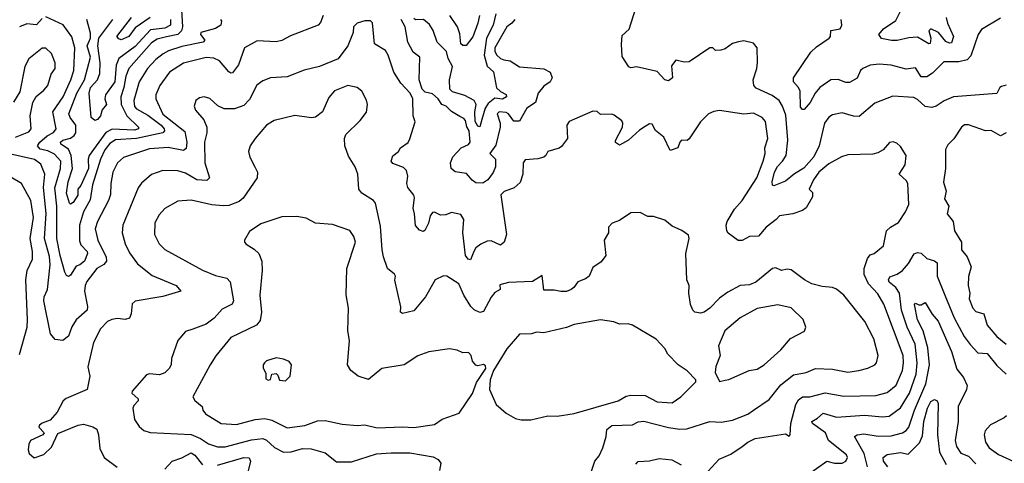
# Model space of a CAD drawing. Extents: x 1921360 to 2014538, y 768294 to 907744.
# Tile 67 of 256: x 1973276 to 1978495, y 777904 to 780254. Entities that reach past the tile are written whole.
import ezdxf

# ---------------------------------------------------------------- set-up
doc = ezdxf.new("R2010")
doc.units = 0

msp = doc.modelspace()

# ---------------------------------------------------------------- linework, layer by layer
at = {"layer": '0CON10XD'}
for points in [[(1974132.6, 780335), (1974138.6, 780215), (1974134.4, 780195), (1974114.6, 780175.4), (1974055, 780162.8), (1974005, 780150.6), (1973975, 780131), (1973854.6, 779995.4), (1973838.3, 779955), (1973828.9, 779895), (1973811.9, 779845), (1973813.5, 779805), (1973845, 779743.5), (1973905.3, 779685), (1973905.9, 779675), (1973885, 779669.2), (1973766.4, 779673.6), (1973733.8, 779656.2), (1973645.4, 779535), (1973640, 779515), (1973642, 779465), (1973600.5, 779375), (1973584.5, 779355), (1973585, 779323.3), (1973559.2, 779285), (1973545, 779276.7), (1973540.8, 779280.8), (1973524.8, 779335), (1973533.8, 779395), (1973555.6, 779465), (1973549.9, 779535), (1973535, 779567.4), (1973494.7, 779595), (1973493.6, 779605), (1973505, 779615.4), (1973545, 779626.4), (1973565, 779640.5), (1973573.9, 779655), (1973573.9, 779695), (1973543.9, 779735), (1973536.1, 779755), (1973579.7, 779865), (1973619.9, 779935), (1973651.8, 780055), (1973634.6, 780115), (1973650.9, 780155), (1973652.5, 780182.5), (1973632.1, 780255)], [(1978505, 779907.4), (1978479.4, 779899.4), (1978471.5, 779895), (1978455, 779863.1), (1978225, 779845.5), (1978175.6, 779824.4), (1978134.5, 779795.5), (1978111.3, 779788.7), (1978075, 779794.3), (1978035, 779831.1), (1978015, 779840.9), (1977905, 779848.9), (1977808.1, 779811.9), (1977725, 779740.9), (1977695, 779742.5), (1977635, 779760.4), (1977585, 779749.4), (1977565, 779738), (1977541.4, 779705), (1977513.6, 779585), (1977485, 779526.8), (1977432.8, 779467.2), (1977382.6, 779437.4), (1977335, 779398.7), (1977273.3, 779373.3), (1977266.5, 779376.5), (1977264.3, 779394.3), (1977277.7, 779445), (1977293.4, 779476.6), (1977320.4, 779505), (1977339.7, 779535), (1977348.4, 779615), (1977337.2, 779747.2), (1977320, 779795), (1977301.8, 779825), (1977265, 779851.6), (1977180.8, 779890.8), (1977166.7, 779905), (1977163.8, 779935), (1977183.6, 779995), (1977186.9, 780026.9), (1977185.6, 780105), (1977165, 780130), (1977115, 780142), (1977086.1, 780136.1), (1977055, 780127.1), (1977015, 780099.2), (1976992.5, 780092.5), (1976965, 780090), (1976950, 780105), (1976935, 780104), (1976825, 780030.7), (1976798.9, 780028.9), (1976755, 780038.5), (1976731.5, 780008.5), (1976737.1, 779945), (1976715, 779930.4), (1976695, 779935.7), (1976655, 779979.4), (1976546.4, 780003.6), (1976515, 779998.8), (1976505, 780003.8), (1976469.2, 780059.2), (1976465.8, 780124.2), (1976470.3, 780169.7), (1976506.8, 780203.2), (1976542.8, 780315)], [(1978187.6, 780265), (1978194.4, 780234.4), (1978226.4, 780165), (1978215, 780131.2), (1978205, 780129.6), (1978185, 780138.7), (1978146, 780186), (1978105.6, 780204.4), (1978095.5, 780194.5), (1978105.3, 780155), (1978103, 780127), (1978095, 780126.4), (1978035, 780160.2), (1977988.4, 780158.4), (1977927, 780143), (1977897.4, 780142.6), (1977844.6, 780154.6), (1977830, 780175), (1977855.2, 780204.9), (1977920.5, 780249.5), (1977948, 780305)], [(1973395, 780260), (1973365, 780226.4), (1973315, 780231.2), (1973275, 780215.9)], [(1976925, 777861.2), (1976984.7, 777925.3), (1977045, 777952.1), (1977106.6, 777993.4), (1977135, 778016.1), (1977175, 778034.7), (1977335, 778060), (1977355, 778047.5), (1977360, 778055), (1977363.6, 778115), (1977390.8, 778215), (1977405, 778240), (1977425, 778255.4), (1977465, 778256), (1977545, 778277.5), (1977645, 778258.4), (1977815, 778262.7), (1977875, 778278.5), (1977921.7, 778318.3), (1977955, 778396), (1977961, 778435), (1977958.8, 778475), (1977857.3, 778747.3), (1977825, 778801.2), (1977776.2, 778855), (1977753, 778903), (1977752.5, 778935), (1977770.7, 778989.3), (1977785, 779007.1), (1977806, 779015), (1977854.3, 779055), (1977871.5, 779135), (1977891.5, 779155), (1977935, 779179.5), (1977972.1, 779235), (1977988.5, 779275), (1977983.4, 779385), (1977975, 779401.8), (1977937.8, 779435), (1977968.8, 779485), (1977974.3, 779534.3), (1977945, 779582.5), (1977925, 779600), (1977906.4, 779606.4), (1977886.4, 779603.6), (1977853.8, 779565), (1977825, 779548), (1977798.7, 779541.3), (1977665, 779537.4), (1977633.1, 779526.9), (1977565, 779490), (1977512.9, 779445), (1977484.6, 779405), (1977460, 779355), (1977478.8, 779338.8), (1977478.6, 779315), (1977445, 779256.7), (1977425, 779243.3), (1977375, 779225.6), (1977303.3, 779215), (1977286.7, 779195), (1977232.5, 779155), (1977193, 779107), (1977145, 779104.7), (1977105, 779084.3), (1977085, 779084), (1977032.2, 779122.2), (1977024.6, 779135), (1977021.8, 779165), (1977025.4, 779185), (1977065, 779250.5), (1977105, 779296.5), (1977182.8, 779415), (1977216.5, 779505), (1977227.3, 779545), (1977226.1, 779575), (1977241.7, 779625), (1977229.4, 779715), (1977211.4, 779735), (1977165, 779759.1), (1977115, 779753.9), (1976985, 779772.2), (1976955, 779768.1), (1976928, 779755), (1976885, 779712.5), (1976825, 779621.9), (1976815, 779614.3), (1976784.2, 779615), (1976774.5, 779605), (1976764.5, 779575.5), (1976725, 779561.2), (1976691.4, 779631.4), (1976646.8, 779666.8), (1976629.3, 779699.3), (1976615, 779702.2), (1976591.6, 779688.4), (1976561.3, 779668.7), (1976503.3, 779615), (1976455, 779588.8), (1976435, 779602.5), (1976434, 779614), (1976471.8, 779685), (1976473.1, 779705), (1976468.3, 779718.3), (1976428, 779748), (1976415, 779753.1), (1976355, 779751.2), (1976337.1, 779767.1), (1976315, 779769.4), (1976188.1, 779715), (1976176.1, 779695), (1976180.4, 779625), (1976148.5, 779581.5), (1976135, 779572.2), (1976076, 779555), (1976065.8, 779534.2), (1976054.4, 779525.6), (1976023.3, 779516.7), (1975955, 779511.3), (1975944.2, 779495), (1975943.7, 779435), (1975928.7, 779391.3), (1975897.5, 779362.5), (1975845, 779343.9), (1975827.3, 779325), (1975855.9, 779115), (1975844.8, 779075), (1975825, 779059.2), (1975775, 779081.7), (1975755, 779080.3), (1975720.4, 779065), (1975694.6, 779045), (1975683.8, 779026.2), (1975665, 778981.1), (1975653.8, 778985), (1975639.5, 779005), (1975624.4, 779125.6), (1975630.4, 779195), (1975615, 779221.4), (1975565, 779232), (1975535, 779219.2), (1975507.3, 779217.3), (1975475, 779234.2), (1975465, 779232.9), (1975451.2, 779215), (1975443.1, 779175), (1975423.3, 779136.7), (1975415, 779132.1), (1975395, 779139.3), (1975375, 779163.5), (1975369.9, 779225), (1975361.3, 779255), (1975369.3, 779309.3), (1975364.7, 779324.7), (1975332.9, 779365), (1975328.6, 779385), (1975333.8, 779425), (1975325.8, 779455), (1975310.2, 779470.2), (1975255, 779491.1), (1975245.7, 779505), (1975255, 779532), (1975283.8, 779555), (1975294, 779575), (1975335, 779603.5), (1975345, 779622.9), (1975373.1, 779713.1), (1975362.2, 779745), (1975360.5, 779835), (1975345.8, 779865), (1975296.7, 779916.7), (1975259.2, 779975), (1975228.6, 780065), (1975215, 780090.3), (1975157.1, 780125), (1975146.9, 780236.9), (1975135, 780246.7), (1975105, 780247.8), (1975065.5, 780234.5), (1975046, 780215), (1975043.1, 780185), (1975016.5, 780115), (1974964.1, 780045.9), (1974865, 780006.5), (1974785, 779987.1), (1974695, 779950.6), (1974605, 779945.5), (1974565, 779930), (1974533.9, 779906.1), (1974495, 779830), (1974465, 779798.5), (1974415, 779782.1), (1974361.1, 779781.1), (1974327, 779797), (1974285, 779836), (1974255, 779845.8), (1974230, 779840), (1974210, 779825), (1974201.2, 779795), (1974208, 779775), (1974252.6, 779722.6), (1974267.8, 779685), (1974267.9, 779655), (1974255.3, 779605), (1974257.2, 779495), (1974282.5, 779415), (1974267.7, 779402.3), (1974215, 779405.3), (1974155, 779441.2), (1974115, 779452.7), (1974035.3, 779454.7), (1973975, 779433.3), (1973922.7, 779387.3), (1973905, 779362.9), (1973822.5, 779165), (1973819.5, 779125), (1973835, 779066), (1973859.1, 779019.1), (1973901, 778961), (1973978.6, 778898.6), (1974106.2, 778846.2), (1974130, 778815), (1974035, 778787.1), (1973888.3, 778761.7), (1973871.9, 778748.1), (1973866.9, 778695), (1973858.3, 778671.7), (1973835.5, 778664.5), (1973795, 778671.2), (1973764, 778665), (1973741.8, 778655), (1973705, 778615.6), (1973666.8, 778543.2), (1973637.9, 778415), (1973648.6, 778365), (1973634, 778295), (1973522.9, 778247.1), (1973506.1, 778233.9), (1973475.5, 778174.5), (1973438.3, 778131.7), (1973395, 778116.9), (1973380.8, 778105), (1973378, 778095), (1973406.7, 778065), (1973398.8, 778055), (1973334.4, 778025), (1973324.4, 778005), (1973320.8, 777975), (1973326.2, 777955), (1973353, 777933), (1973405, 777950), (1973445, 777989.2), (1973479.4, 778060.6), (1973586.2, 778105), (1973615, 778110), (1973665, 778097.5), (1973685, 778084), (1973694.5, 778055), (1973701.8, 777981.8), (1973725, 777934.3), (1973793.3, 777883.3)], [(1974340.8, 780255), (1974345.8, 780245), (1974342.5, 780225), (1974315, 780207.5), (1974235.8, 780185), (1974234.5, 780175), (1974258.6, 780145), (1974249.2, 780135), (1974135, 780111), (1974065, 780089.5), (1974036.5, 780073.5), (1973997.7, 780042.3), (1973953.6, 779995), (1973910, 779925), (1973880.8, 779825), (1973884.1, 779794.1), (1973895, 779781.1), (1973955, 779747), (1974026, 779695), (1974042, 779675), (1974043.4, 779665), (1974035.2, 779654.8), (1973895, 779624.5), (1973785, 779617.3), (1973755, 779597.7), (1973728.1, 779565), (1973704.8, 779515), (1973661.9, 779378.1), (1973650.7, 779299.3), (1973614.2, 779235), (1973594, 779165), (1973592.6, 779082.6), (1973601.3, 779061.3), (1973634.5, 779025), (1973635.4, 779015), (1973620.6, 778975), (1973595, 778954.7), (1973575, 778948.2), (1973545, 778899.4), (1973535, 778892.9), (1973525, 778897.8), (1973516.3, 778916.3), (1973491.1, 779005), (1973473.8, 779095), (1973473.8, 779265), (1973463.1, 779363.1), (1973492.9, 779465), (1973494, 779505), (1973460.9, 779540.9), (1973425, 779558.8), (1973385, 779568.3), (1973370.6, 779585), (1973382.4, 779605), (1973421.9, 779638.1), (1973455, 779655.9), (1973469.7, 779675), (1973451.9, 779765), (1973506.5, 779845), (1973548.4, 779935), (1973563.4, 779985), (1973569, 780105), (1973552.4, 780162.4), (1973506.7, 780226.7), (1973415, 780268.2)], [(1974885.5, 780275), (1974871.4, 780238.6), (1974858, 780225), (1974711.9, 780168.1), (1974665, 780143.1), (1974635, 780137.1), (1974535, 780141.9), (1974468.8, 780105), (1974436.1, 780015), (1974405, 779971.5), (1974395, 779969.5), (1974385, 779977.5), (1974335.5, 780035.5), (1974305, 780049.4), (1974265, 780053.2), (1974145, 780024.1), (1974070, 779975), (1974018.5, 779905), (1973997.9, 779855), (1973998.5, 779835), (1974035, 779753.8), (1974152.1, 779662.1), (1974162, 779605), (1974158.3, 779571.7), (1974145, 779560.4), (1974063.3, 779576.7), (1973965, 779568.7), (1973827.3, 779522.7), (1973794.6, 779495), (1973770, 779445), (1973759.7, 779385), (1973757.9, 779327.9), (1973747.5, 779295), (1973689.4, 779185), (1973676.8, 779145), (1973691.4, 779085), (1973735.5, 778995.5), (1973736.2, 778973.8), (1973723.3, 778956.7), (1973685.4, 778935), (1973633, 778867), (1973623.3, 778845), (1973620.3, 778815), (1973636.2, 778735), (1973634.5, 778715), (1973575.7, 778664.3), (1973553.2, 778626.8), (1973535, 778577.5), (1973505, 778554.4), (1973465, 778560), (1973439.7, 778589.7), (1973404.4, 778764.4), (1973405.8, 778785), (1973423, 778825), (1973438.6, 778955), (1973435, 778999.2), (1973407.6, 779095), (1973417.4, 779227.4)], [(1974075.2, 780255), (1974075.5, 780225), (1974045, 780208.7), (1973970, 780200), (1973888.8, 780111.2), (1973802.4, 780047.6), (1973787.4, 780012.6), (1973779.9, 779925), (1973731.1, 779855), (1973727.3, 779835), (1973736.2, 779805), (1973713.6, 779776.4), (1973704.3, 779745), (1973688, 779725), (1973675, 779720), (1973654.6, 779734.6), (1973644.8, 779864.8), (1973651.2, 779895), (1973688.2, 779935), (1973701.8, 779968.2), (1973703.4, 780025), (1973690.1, 780115), (1973696.7, 780155), (1973769.6, 780255)], [(1973967.7, 780265), (1973888.9, 780211.1), (1973855, 780163.8), (1973815, 780146.7), (1973801.7, 780151.7), (1973790.8, 780165), (1973868.6, 780265)], [(1975901.4, 780255), (1975885.8, 780235), (1975858.5, 780215), (1975795.7, 780105), (1975794.2, 780085), (1975805, 780065.9), (1975825, 780047.6), (1975841.8, 780041.8), (1975875.5, 780035.5), (1975925, 780003.3), (1976055, 779992.8), (1976088, 779975), (1976098.6, 779945), (1976087.5, 779925), (1976055, 779900.9), (1976024.3, 779865), (1976011.1, 779815), (1975964.8, 779785.2), (1975925, 779716), (1975895.9, 779715.9), (1975867.5, 779755), (1975855, 779761.5), (1975817.5, 779765), (1975807.8, 779755), (1975823.1, 779705), (1975822.8, 779685), (1975800.9, 779589.1), (1975768.8, 779545), (1975797.9, 779515), (1975798.4, 779475), (1975785.6, 779444.4), (1975756.9, 779405), (1975732.1, 779387.9), (1975695, 779389.4), (1975675, 779402.9), (1975645, 779438.8), (1975585, 779447.4), (1975563.4, 779465), (1975559.2, 779495), (1975572.5, 779527.5), (1975616.7, 779575), (1975655, 779593.3), (1975664.6, 779605), (1975659.2, 779665), (1975646.4, 779686.4), (1975638.9, 779718.9), (1975630.7, 779730.7), (1975609.5, 779740.5), (1975565, 779767.9), (1975536, 779796), (1975514.2, 779804.2), (1975494.4, 779835), (1975465, 779861.4), (1975425, 779870.4), (1975409.6, 779885), (1975393.9, 779935), (1975397.8, 780055), (1975362.2, 780082.2), (1975333.9, 780133.9), (1975318.9, 780215), (1975297.7, 780255)], [(1975800.4, 780285), (1975786.3, 780225), (1975750, 780155), (1975737.8, 780065), (1975755, 780006.7), (1975787.5, 779977.5), (1975802.8, 779892.8), (1975825, 779872.5), (1975855, 779857.8), (1975857.5, 779845), (1975835, 779832.8), (1975795, 779837.3), (1975759.8, 779810.2), (1975743.7, 779785), (1975725.4, 779725.4), (1975715, 779686.2), (1975705, 779689.4), (1975691.1, 779715), (1975688.6, 779765), (1975696.5, 779805), (1975686.1, 779825), (1975635, 779852.4), (1975571.2, 779871.2), (1975557.1, 779885), (1975555.1, 779935), (1975571, 780005), (1975547.7, 780047.7), (1975538.4, 780085), (1975489.7, 780135), (1975467.2, 780197.2), (1975448.4, 780228.4), (1975416.2, 780255), (1975375, 780253), (1975365, 780259.6)], [(1975714.2, 780275), (1975703.9, 780235), (1975677.8, 780162.2), (1975642.3, 780117.7), (1975625, 780116.2), (1975615.1, 780125.1), (1975608.8, 780178.8), (1975596.4, 780215), (1975557.1, 780275)], [(1978475, 780262.5), (1978375, 780202), (1978356.9, 780175), (1978318, 780062), (1978299.1, 780040.9), (1978255, 780030.7), (1978175, 780030), (1978115, 779970), (1978085, 779950.5), (1978055, 779950.9), (1978025, 779999.4), (1977975, 779991.7), (1977895, 780012.4), (1977831.5, 780018.5), (1977785, 780012.3), (1977745.8, 779995), (1977733.5, 779985), (1977715, 779943.5), (1977675, 779920.8), (1977655, 779920.5), (1977615, 779936.1), (1977575, 779935.3), (1977516.8, 779895), (1977491.8, 779865), (1977466.8, 779815), (1977435, 779777.1), (1977425, 779778.1), (1977415, 779790), (1977413.4, 779875), (1977404.7, 779895), (1977378.7, 779925), (1977378, 779945), (1977469.1, 780080.8), (1977500.3, 780109.7), (1977566, 780155), (1977574, 780165), (1977575, 780196.7), (1977625, 780205.6), (1977634.6, 780225), (1977630, 780255)], [(1973255, 779631.9), (1973325, 779659.6), (1973337.7, 779675), (1973331.8, 779745), (1973346.9, 779815), (1973363.1, 779846.9), (1973405, 779880), (1973425, 779904.3), (1973443.6, 779965), (1973463.8, 779995), (1973464.6, 780025), (1973444.7, 780074.7), (1973415, 780102.9), (1973395, 780103.3), (1973325, 780046.7), (1973304.5, 780005), (1973277.8, 779872.2), (1973243.3, 779816.7)], [(1976305, 777856.7), (1976324.5, 777915.5), (1976347.6, 777942.4), (1976366.7, 777985), (1976384.6, 778045), (1976388.2, 778081.8), (1976415, 778103.4), (1976525, 778106.7), (1976555, 778123.2), (1976585, 778126.5), (1976715, 778092.7), (1976775, 778084.7), (1976813.1, 778086.9), (1976935, 778124.6), (1976995, 778122.3), (1977055, 778131.5), (1977135.3, 778164.7), (1977165, 778184.5), (1977248.9, 778241.1), (1977310.1, 778319.9), (1977377.9, 778372.1), (1977445, 778385.4), (1977495, 778406.1), (1977585, 778402.1), (1977665, 778385.5), (1977724.7, 778395.3), (1977772.3, 778407.7), (1977809.2, 778425), (1977817.8, 778435), (1977826.5, 778475), (1977803.3, 778563.3), (1977755.3, 778655.3), (1977644.7, 778794.7), (1977606.2, 778826.2), (1977585, 778835.6), (1977529.3, 778839.3), (1977475, 778853.8), (1977435.7, 778875), (1977365, 778927.8), (1977345, 778931.5), (1977315, 778925.4), (1977285, 778939.2), (1977267.1, 778935), (1977177.5, 778862.5), (1977145, 778849.8), (1977095.3, 778844.7), (1977029.1, 778810.9), (1976985, 778778.9), (1976934.8, 778725.2), (1976905, 778703.8), (1976885, 778698.9), (1976854.7, 778704.7), (1976843.5, 778715), (1976832.7, 778745), (1976823.3, 778805), (1976825.4, 778845), (1976812.5, 778875), (1976807.8, 779015), (1976825.4, 779095), (1976821.7, 779111.7), (1976786.1, 779136.1), (1976735, 779160), (1976695, 779192.2), (1976635, 779210.4), (1976605, 779211.1), (1976565, 779232.9), (1976515, 779230.8), (1976455, 779190), (1976417.5, 779175), (1976396.7, 779155), (1976397.5, 779125), (1976374.3, 779085), (1976382.5, 779005), (1976358.7, 778971.3), (1976315, 778941.2), (1976294.4, 778895), (1976275, 778880.8), (1976234.7, 778865.3), (1976214.2, 778835), (1976200, 778825), (1976175, 778814.4), (1976145, 778814.5), (1976109.1, 778820.9), (1976055, 778820), (1976045, 778898), (1975995, 778866.8), (1975867.9, 778862.1), (1975821.7, 778848.3), (1975822.5, 778825), (1975795, 778808.8), (1975775.5, 778784.5), (1975735, 778708.1), (1975715, 778702.7), (1975685, 778716.2), (1975666.9, 778735), (1975630.4, 778795), (1975604.2, 778855), (1975540, 778895), (1975523, 778897), (1975478.8, 778875), (1975427.5, 778785), (1975365, 778711.4), (1975305, 778698), (1975294.3, 778705), (1975296.8, 778733.2), (1975264.5, 778874.5), (1975267.9, 778895), (1975263.8, 778905), (1975225.6, 778935.6), (1975205, 778996.7), (1975197.2, 779035), (1975189.7, 779159.7), (1975161.9, 779281.9), (1975151.1, 779295), (1975090, 779335), (1975073.3, 779355), (1975068.2, 779435), (1975053.8, 779473.8), (1975019.9, 779529.9), (1975000.6, 779585), (1974998.6, 779625), (1975004.5, 779645.5), (1975081.2, 779718.8), (1975115.5, 779764.5), (1975119.5, 779805), (1975115, 779826.7), (1975089.2, 779875), (1975065, 779894.2), (1975015, 779904.3), (1974945, 779876.7), (1974915, 779842), (1974880.8, 779765), (1974845, 779738.1), (1974823.4, 779733.4), (1974735, 779746.7), (1974625, 779719.4), (1974585, 779694.2), (1974524.2, 779625), (1974498.8, 779585), (1974490, 779555), (1974495.8, 779525), (1974522.2, 779475), (1974536.5, 779445), (1974535.5, 779415), (1974461.7, 779308.3), (1974440.1, 779289.9), (1974385, 779270), (1974355, 779266.9), (1974295, 779273.5), (1974185, 779298), (1974115, 779292.9), (1974045, 779253.1), (1974015, 779219.2), (1973992.4, 779177.6), (1973991.5, 779115), (1974016.2, 779066.2), (1974045, 779035.8), (1974245, 778926.8), (1974315, 778899.3), (1974374.7, 778884.7), (1974391.2, 778865), (1974409.2, 778765), (1974403.3, 778746.7), (1974349.9, 778720.1), (1974307.9, 778672.1), (1974265, 778640), (1974193.8, 778615), (1974155, 778602), (1974115.5, 778554.5), (1974080.4, 778459.6), (1974078.6, 778425), (1974069.2, 778405), (1974045, 778383.3), (1974017.6, 778372.4), (1973965, 778377.5), (1973948.6, 778371.4), (1973873.3, 778285), (1973870, 778275), (1973904, 778245), (1973904.2, 778235), (1973880.9, 778209.1), (1973876, 778195), (1973885.7, 778135.7), (1973909.1, 778099.1), (1973935, 778077.5), (1973967.4, 778067.4), (1974185, 778055.3), (1974235, 778034.1), (1974276.5, 778006.5), (1974325, 777991), (1974365, 777990.6), (1974505, 778028.4), (1974564.7, 778034.7), (1974585, 778026.9), (1974626.7, 777986.7), (1974675, 777962.5), (1974715, 777963.8), (1974775, 777981.2), (1974820.7, 777980.7), (1974895, 777959.2), (1974955, 777910.5), (1975035, 777911.4), (1975166.9, 777953.1), (1975245, 777959.7), (1975345, 777959.7), (1975467.4, 777937.4), (1975495, 777923.8), (1975509.1, 777905), (1975500.7, 777865)], [(1978505.7, 779655), (1978475, 779638.9), (1978425, 779666.9), (1978395, 779665.7), (1978305, 779696.7), (1978285, 779696.7), (1978268.9, 779685), (1978226.9, 779623.1), (1978195, 779590), (1978184.3, 779565.7), (1978182.7, 779465), (1978172.9, 779392.9), (1978187.5, 779345), (1978178.8, 779305), (1978201.9, 779265), (1978192.2, 779225), (1978224.3, 779184.3), (1978230.8, 779135), (1978267.5, 779075), (1978267.8, 779035), (1978297.7, 778997.7), (1978319.1, 778945), (1978305, 778892.5), (1978303.8, 778845), (1978312.9, 778805), (1978309.5, 778775), (1978329.1, 778725), (1978345, 778708.5), (1978386.1, 778696.1), (1978404.1, 778635), (1978455, 778575.4), (1978505.7, 778535)], [(1973417.4, 779227.4), (1973403.4, 779365), (1973408.9, 779435), (1973388.9, 779488.9), (1973355, 779513), (1973214, 779544)], [(1973275, 778480), (1973315.4, 778625), (1973318.7, 778665), (1973308.4, 778875), (1973316.1, 778925), (1973344.8, 778985), (1973345.2, 779025), (1973331.9, 779095), (1973349.2, 779205), (1973335.2, 779295.2), (1973286.2, 779386.2), (1973230.2, 779420.2)], [(1975171.2, 778091.2), (1975305, 778097.2), (1975365, 778093.8), (1975475, 778109.2), (1975515, 778136.7), (1975605, 778168.9), (1975676, 778274), (1975697.9, 778332.1), (1975747.5, 778405), (1975745, 778420), (1975735, 778427.5), (1975705, 778420), (1975695, 778423.8), (1975676.2, 778445), (1975668.8, 778475), (1975655, 778490), (1975625, 778488.8), (1975595, 778502.5), (1975555, 778509.4), (1975445, 778494.4), (1975386.7, 778473.3), (1975315, 778424.4), (1975196.2, 778405), (1975125, 778347.1), (1975071.2, 778365), (1975030.8, 778395), (1975014.4, 778425), (1975024.5, 778554.5), (1975016.5, 778605), (1975018.8, 778725), (1975006.2, 778796.2), (1975011.1, 778935), (1975055.7, 779075), (1975048, 779105), (1975026.4, 779136.4), (1974935, 779168), (1974845, 779176.2), (1974795, 779201.9), (1974745, 779210.6), (1974665, 779209.2), (1974555, 779172.9), (1974495, 779131.2), (1974467.5, 779085), (1974467.5, 779075), (1974477.5, 779065), (1974518.8, 779038.8), (1974543.8, 779015), (1974560, 778975), (1974561.8, 778925), (1974549.6, 778795), (1974558.8, 778705), (1974550.6, 778659.4), (1974532, 778635), (1974395, 778570.6), (1974316.3, 778473.7), (1974285.4, 778425), (1974194.4, 778255), (1974205, 778237.1), (1974244.2, 778205), (1974247.5, 778185), (1974260.8, 778165), (1974343.7, 778113.7), (1974425, 778109.1), (1974525, 778135.9), (1974575, 778140.8), (1974612, 778132), (1974695, 778092.1), (1974787, 778103), (1974855, 778127.8), (1974895, 778130.3), (1974985, 778110.7), (1975065, 778103.2), (1975105, 778107.3), (1975171.2, 778091.2)], [(1977445, 777837.5), (1977555, 777914.6), (1977595, 777904.6), (1977635, 777904.5), (1977654.8, 777915.3), (1977663.3, 777935), (1977658, 777948), (1977562.7, 778025), (1977547.8, 778065), (1977478.1, 778115), (1977474.7, 778125.3), (1977505, 778141.8), (1977535, 778170), (1977605, 778148.3), (1977755, 778158), (1977849.4, 778149.4), (1977885, 778153.6), (1977945, 778197.5), (1977993.5, 778275), (1978027.9, 778375), (1978032.7, 778435), (1978022.3, 778535), (1977981.1, 778625), (1977949.7, 778715), (1977939.8, 778805), (1977920, 778835), (1977885, 778863.8), (1977881.1, 778875), (1977888.1, 778891.9), (1977926.9, 778905), (1977955, 778924.6), (1977987.8, 778962.2), (1978017.2, 779012.8), (1978035, 779020.6), (1978055, 779016.9), (1978085, 778988.1), (1978125, 778976.1), (1978140, 778965), (1978139.8, 778895), (1978179.3, 778795), (1978228.8, 778675), (1978283.2, 778575), (1978313.4, 778533.4), (1978355, 778489.4), (1978405, 778484.4), (1978455, 778421.5), (1978505, 778375.6)], [(1976985, 778337.5), (1977015, 778343.8), (1977035, 778346.7), (1977143.3, 778395), (1977185, 778401.5), (1977223.1, 778425), (1977310, 778505), (1977361.2, 778565), (1977435.9, 778604.1), (1977443.8, 778625), (1977428.6, 778665), (1977365, 778726.5), (1977295, 778742.7), (1977185, 778723.1), (1977096, 778675), (1977013.3, 778605), (1976981.1, 778525), (1976990, 778475), (1976966.4, 778416.4), (1976962.5, 778385), (1976985, 778337.5)], [(1977769.4, 777885), (1977751.8, 777955), (1977700.5, 778045), (1977715.8, 778054.2), (1977750.3, 778059.7), (1977826.7, 778046.7), (1977895, 778049.2), (1977955, 778065.3), (1977975, 778076.7), (1977988.6, 778095), (1978019.5, 778185), (1978079, 778325), (1978097.9, 778425), (1978090, 778515), (1978065.5, 778605.5), (1978035, 778662.9), (1978019.2, 778745), (1978025, 778752), (1978042.3, 778742.3), (1978055, 778742.5), (1978075.5, 778755), (1978112.8, 778692.8), (1978145, 778656.2), (1978215.9, 778495.9), (1978242.9, 778402.9), (1978278.8, 778358.8), (1978298.8, 778315), (1978295.3, 778295), (1978250.8, 778205), (1978249.8, 778125), (1978234.4, 778025), (1978241.9, 777991.9), (1978265, 777956.9), (1978305, 777940.9), (1978345, 777901.3)], [(1975985, 778133.3), (1976075, 778154.5), (1976125, 778152.5), (1976215, 778166.9), (1976448.8, 778235), (1976491.5, 778258.5), (1976515, 778264.5), (1976592.4, 778262.4), (1976655, 778228.9), (1976735, 778223.1), (1976780, 778255), (1976860, 778335), (1976860, 778345), (1976813.9, 778393.9), (1976766.2, 778425), (1976711.8, 778481.8), (1976695, 778512), (1976650.8, 778560.8), (1976525, 778636.2), (1976502.3, 778642.3), (1976455, 778641.2), (1976425, 778652.5), (1976355, 778663.1), (1976215, 778638.9), (1976175, 778622.5), (1976055, 778594.4), (1976015, 778598), (1975990, 778590), (1975925, 778587.7), (1975859.2, 778510.8), (1975787.1, 778395), (1975770.6, 778345), (1975767.3, 778295), (1975801.2, 778215), (1975855, 778168.6), (1975905, 778140.5), (1975935, 778133.5), (1975985, 778133.3)], [(1974685, 778340), (1974710.8, 778365), (1974716.7, 778425), (1974705, 778442.5), (1974675, 778456), (1974635, 778462), (1974585, 778446.2), (1974573.3, 778435), (1974566.7, 778425), (1974567, 778407), (1974581.7, 778381.7), (1974580.7, 778350.7), (1974594.1, 778344.1), (1974605, 778347.5), (1974613.3, 778375), (1974635, 778379.2), (1974645, 778370), (1974653.1, 778343.1), (1974685, 778340)], [(1977877.3, 777885), (1977855.4, 777915), (1977852.5, 777935), (1977875, 777950.6), (1977945, 777960.2), (1977985, 777952.2), (1978045, 778011.3), (1978061.8, 778048.2), (1978068.1, 778125), (1978088.1, 778195), (1978105, 778230.4), (1978125, 778240.8), (1978139.2, 778235), (1978145, 778220), (1978140.2, 778055), (1978151.7, 777961.7), (1978187.5, 777897.5)], [(1978506.7, 778155), (1978495, 778143.8), (1978422.6, 778107.4), (1978393.9, 778076.1), (1978388.2, 778055), (1978396.2, 778015), (1978415, 777985.5), (1978465, 777949.7), (1978565, 777903.7)], [(1974045, 777872.5), (1974084.7, 777915.3), (1974135, 777932.5), (1974185, 777958.9), (1974205, 777947.4), (1974245, 777896.2)], [(1974325, 777892.9), (1974465, 777934.8), (1974492, 777932), (1974499.1, 777915), (1974486.2, 777856.2)], [(1976541.5, 777898.5), (1976555, 777912.5), (1976615, 777916.9), (1976665, 777928.5), (1976732.8, 777922.8), (1976783.3, 777895)]]:
    msp.add_lwpolyline(points, dxfattribs=at)

doc.saveas('drawing.dxf')
